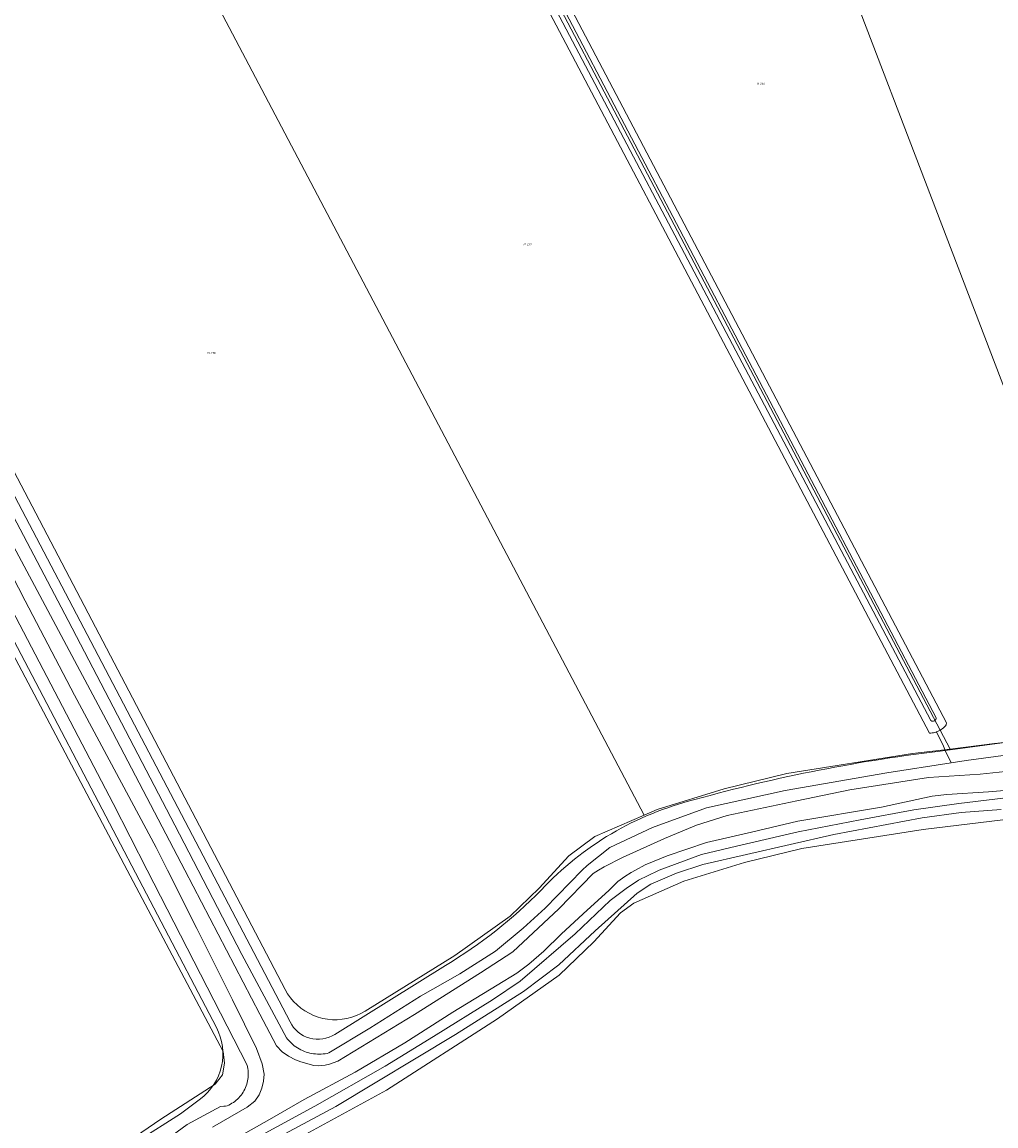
# Model space of a CAD drawing. Header units: metres. Extents: x 250001 to 257773, y 598992 to 609118.
# Tile 104 of 256: x 252143 to 252315, y 601113 to 601309. Entities that reach past the tile are written whole.
import ezdxf
from ezdxf.enums import TextEntityAlignment as Align
from ezdxf.lldxf.tags import DXFTag

# ---------------------------------------------------------------- set-up
doc = ezdxf.new("R2010")
doc.units = ezdxf.units.M
for name, color, linetype, lineweight in [('B-WE-GR-BOUWLAND-GV', 252, 'Continuous', 13), ('B-WE-GR-GRAS-GV', 252, 'Continuous', 13), ('B-WE-GR-GROENVOORZIENING-GV', 252, 'Continuous', 18), ('B-WE-KG-GRENS_PERCEEL-G', 150, 'KG-PERCEEL', 18), ('B-WE-KG-GRENS_PERCEEL-S', 150, 'Continuous', 25), ('B-WE-OG-WATER-GV', 252, 'Continuous', 18), ('B-WE-OG-WATER_SLOOT-GV', 252, 'Continuous', 18), ('X-XX-AL-REFERENTIE-G', 7, 'Continuous', 18)]:
    doc.layers.add(name, color=color, linetype=linetype, lineweight=lineweight)
doc.styles.add('NLCS-ISO', font='NLCS-ISO.ttf')
doc.styles.get("Standard").update_dxf_attribs({"font": 'NLCS-ISO.ttf'})
tags = doc.linetypes.add('KG-PERCEEL', pattern='A,5.5,-2,["P",Standard,S=1.8,R=0,X=-0.5,Y=-0.9],-2,5.5,-2,[5,NLCS.SHX,S=0.75,R=0,X=0,Y=0],-2', length=19).pattern_tags.tags
tags[6] = DXFTag(74, 10)

# ---------------------------------------------------------------- blocks, each defined once
blk = doc.blocks.new('SKG-PERCEELNUMMER-SO')
at = {"style": 'NLCS-ISO', "oblique": 10, "flags": 1}
blk.add_attdef('GEMEENTECODE', text='', height=1.8, dxfattribs=at).set_placement((0, 2.55), align=Align.MIDDLE_CENTER)
at = {"style": 'NLCS-ISO', "oblique": 10}
blk.add_attdef('SECTIE', text='', height=1.8, dxfattribs=at).set_placement((-0.5, 0), align=Align.MIDDLE_RIGHT)
blk.add_attdef('PERCEELNUMMER', text='', height=1.8, dxfattribs=at).set_placement((0.5, 0), align=Align.MIDDLE_LEFT)
blk = doc.blocks.new('BS2021-132-Xref-KAD-20210617')
at = {"layer": 'B-WE-KG-GRENS_PERCEEL-G', "flags": 128}
for points in [[(252339.085, 601185.493), (252254.246, 601407.221)], [(252203.551, 601376.772), (252307.22, 601179.809)], [(252253.001, 601168.09), (252157.615, 601349.314)], [(252098.49, 601310.91), (252189.463, 601137.214)], [(252093.694, 601290.109), (252177.306, 601130.467)], [(252155.993, 601084.513), (252165.96, 601094.236), (252171.619, 601098.92), (252180.142, 601104.196), (252193.798, 601111.934), (252207.432, 601119.399), (252227.082, 601132.019), (252237.989, 601139.745), (252244.138, 601145.66), (252248.836, 601150.767), (252251.174, 601152.521), (252260.079, 601156.392), (252270.783, 601159.685), (252280.952, 601162.176), (252302.443, 601165.58), (252316.559, 601167.291), (252327.196, 601168.423), (252342.092, 601172.258), (252363.654, 601178.419), (252373.431, 601182.058), (252384.206, 601186.996), (252400.018, 601195.234), (252402.086, 601196.649), (252412.285, 601202.79), (252420.026, 601207.365), (252427.648, 601211.431), (252437.165, 601214.377), (252446.591, 601216.114), (252454.449, 601216.528), (252481.409, 601214.63), (252493.075, 601214.461), (252509.422, 601215.236), (252530.365, 601216.676), (252563.181, 601218.601), (252568.563, 601219.725), (252579.913, 601223.905), (252678.682, 601260.069), (252691.636, 601264.84)], [(252307.22, 601179.809), (252315.074, 601180.76), (252324.783, 601181.793), (252338.509, 601185.329), (252339.085, 601185.493)], [(252253.001, 601168.09), (252255.355, 601169.114), (252267.19, 601172.755), (252278.266, 601175.468), (252300.55, 601179), (252307.22, 601179.809)], [(252203.606, 601133.364), (252219.504, 601143.257), (252229.33, 601150.217), (252234.446, 601155.138), (252239.709, 601160.858), (252244.317, 601164.313), (252253.001, 601168.09)], [(252203.606, 601133.364), (252202.852, 601132.939), (252202.064, 601132.581), (252201.248, 601132.292), (252200.41, 601132.074), (252199.557, 601131.93), (252198.694, 601131.861), (252197.829, 601131.866), (252196.967, 601131.946), (252196.115, 601132.1), (252195.28, 601132.328), (252194.467, 601132.626), (252193.684, 601132.994), (252192.935, 601133.428), (252192.227, 601133.926), (252191.564, 601134.483), (252190.952, 601135.095), (252190.395, 601135.757), (252189.897, 601136.465), (252189.463, 601137.214)], [(252177.306, 601130.467), (252177.68, 601129.669), (252177.982, 601128.842), (252178.21, 601127.991), (252178.362, 601127.124), (252178.438, 601126.246), (252178.436, 601125.365), (252178.356, 601124.488), (252178.2, 601123.621), (252177.968, 601122.771), (252177.662, 601121.945), (252177.285, 601121.15), (252176.839, 601120.39), (252176.328, 601119.672), (252175.756, 601119.003), (252175.127, 601118.386), (252174.446, 601117.827)], [(252146.264, 601094.979), (252157.104, 601105.349), (252163.326, 601110.327), (252170.917, 601115.18), (252174.446, 601117.827)]]:
    blk.add_lwpolyline(points, dxfattribs=at)
at = {"layer": 'B-WE-KG-GRENS_PERCEEL-S', "xscale": 0.2, "yscale": 0.2, "zscale": 0.2}
for p, values in [((252273.442, 601297.671), {'PERCEELNUMMER': '240', 'SECTIE': 'M'}), ((252232.138, 601269.217), {'PERCEELNUMMER': '239', 'SECTIE': 'M'}), ((252176.148, 601249.942), {'PERCEELNUMMER': '238', 'SECTIE': 'M'})]:
    blk.add_blockref('SKG-PERCEELNUMMER-SO', p, dxfattribs=at).add_auto_attribs(values)
blk = doc.blocks.new('BS2021-132-Xref-BGT-GRIJS-20210617-aangepast')
at = {"layer": 'B-WE-GR-BOUWLAND-GV', "flags": 128}
for points in [[(252206.487, 601374.968), (252306.586, 601184.435), (252306.512, 601184.074), (252306.357, 601183.885), (252306.19, 601183.707), (252306.012, 601183.54), (252305.823, 601183.385), (252305.625, 601183.243), (252305.418, 601183.115), (252305.203, 601183), (252304.98, 601182.899), (252304.815, 601182.837), (252306.004, 601180.292), (252306.352, 601179.547), (252324.342, 601181.993)], [(252316.221, 601169.117), (252309.131, 601168.587), (252302.251, 601167.635), (252286.588, 601164.671), (252263.411, 601159.38), (252258.754, 601157.792), (252254.203, 601155.887), (252251.769, 601154.3), (252244.36, 601147.632), (252237.905, 601141.6), (252231.66, 601136.837), (252219.595, 601129.217), (252198.429, 601116.517), (252181.919, 601107.627)]]:
    blk.add_lwpolyline(points, dxfattribs=at)
at = {"layer": 'B-WE-GR-GRAS-GV', "flags": 128}
for points in [[(252306.352, 601179.547), (252306.004, 601180.292), (252304.815, 601182.837), (252304.752, 601182.813), (252304.518, 601182.742), (252304.281, 601182.687), (252304.04, 601182.648), (252303.797, 601182.624), (252303.553, 601182.616), (252203.302, 601372.872)], [(252158.636, 601108.203), (252167.426, 601114.231), (252177.053, 601120.426), (252178.393, 601122.1), (252178.728, 601124.193), (252178.476, 601126.202), (252161.485, 601158.336), (252126.907, 601223.731)], [(252108.173, 601288.181), (252190.334, 601131.49)], [(252198.271, 601129.267), (252217.877, 601141.491)]]:
    blk.add_lwpolyline(points, dxfattribs=at)
at = {"layer": 'B-WE-GR-GRAS-GV'}
for points in [[(252262.009, 601170.86, -0.0384979), (252306.352, 601179.547)], [(252234.784, 601154.826, -0.1439362), (252262.009, 601170.86)], [(252217.877, 601141.491, 0.0634273), (252234.784, 601154.826)], [(252190.334, 601131.49, 0.4486462), (252198.271, 601129.267)]]:
    blk.add_lwpolyline(points, format="xyb", dxfattribs=at)
at = {"layer": 'B-WE-GR-GROENVOORZIENING-GV', "flags": 128}
for points in [[(252132.129, 601238.429), (252151.041, 601202.551), (252169.912, 601166.304), (252174.046, 601158.336), (252181.789, 601143.412), (252189.682, 601128.663), (252189.864, 601128.43), (252190.085, 601128.171), (252190.318, 601127.924), (252190.562, 601127.687), (252190.818, 601127.462), (252191.083, 601127.249), (252191.359, 601127.049), (252191.643, 601126.863), (252191.936, 601126.689), (252192.236, 601126.53), (252192.544, 601126.385), (252192.859, 601126.255), (252193.179, 601126.139), (252193.504, 601126.039), (252193.833, 601125.954), (252194.166, 601125.885), (252194.503, 601125.831), (252194.841, 601125.794), (252195.18, 601125.772), (252195.52, 601125.766), (252195.861, 601125.776), (252196.2, 601125.802), (252196.537, 601125.845), (252196.873, 601125.902), (252197.205, 601125.976), (252204.473, 601130.336), (252213.421, 601136.041), (252220.412, 601140.003), (252226.696, 601144.013), (252231.6, 601148.087), (252235.482, 601151.609), (252242.075, 601158.336), (252242.921, 601159.199), (252246.963, 601162.365), (252254.484, 601165.877), (252264.093, 601169.412), (252277.971, 601172.486), (252295.993, 601175.573), (252307.379, 601177.349), (252306.352, 601179.547)], [(252126.907, 601223.731), (252161.485, 601158.336), (252178.476, 601126.202), (252178.728, 601124.193), (252178.393, 601122.1), (252177.053, 601120.426), (252167.426, 601114.231), (252158.636, 601108.203)], [(252161.974, 601105.867), (252172.125, 601113.282), (252178.028, 601116.471), (252178.604, 601116.533), (252178.917, 601116.572), (252179.209, 601116.625), (252179.493, 601116.753), (252179.771, 601116.894), (252180.04, 601117.051), (252180.301, 601117.22), (252180.554, 601117.403), (252180.796, 601117.598), (252181.028, 601117.806), (252181.249, 601118.026), (252181.459, 601118.256), (252181.656, 601118.497), (252181.841, 601118.748), (252182.013, 601119.008), (252182.171, 601119.276), (252182.315, 601119.552), (252182.445, 601119.835), (252182.56, 601120.125), (252182.66, 601120.42), (252182.745, 601120.719), (252182.814, 601121.023), (252182.868, 601121.33), (252182.906, 601121.639), (252182.928, 601121.95), (252182.933, 601122.261), (252182.923, 601122.573), (252182.897, 601122.883), (252182.855, 601123.192), (252182.798, 601123.498), (252182.724, 601123.8), (252165.036, 601158.336), (252158.981, 601170.157), (252130.687, 601224.292)], [(252190.334, 601131.49), (252108.173, 601288.181)], [(252325.65, 601172.231), (252315.138, 601170.901), (252308.726, 601170.156), (252300.801, 601169.042), (252291.3, 601167.286), (252280.306, 601165.141), (252269.384, 601162.604), (252263.176, 601161.131), (252255.686, 601158.336), (252255.46, 601158.252), (252252.009, 601156.562), (252249.854, 601155.126), (252247.022, 601152.976), (252240.797, 601147.099), (252231.098, 601138.671), (252226.174, 601135.359), (252215.703, 601128.9), (252207.167, 601123.625), (252194.729, 601116.54), (252184.633, 601111.044)], [(252181.919, 601107.627), (252198.429, 601116.517), (252219.595, 601129.217), (252231.66, 601136.837), (252237.905, 601141.6), (252244.36, 601147.632), (252251.769, 601154.3), (252254.203, 601155.887), (252258.754, 601157.792), (252263.411, 601159.38), (252286.588, 601164.671), (252302.251, 601167.635), (252309.131, 601168.587), (252316.221, 601169.117)], [(252217.877, 601141.491), (252198.271, 601129.267)]]:
    blk.add_lwpolyline(points, dxfattribs=at)
blk.add_lwpolyline([(252310.055, 601177.767), (252326.707, 601179.988), (252344.47, 601183.66), (252360.012, 601188.186), (252378.543, 601196.128), (252390.071, 601201.764), (252408.944, 601213.549), (252410.481, 601214.274), (252409.55, 601216.278), (252390.295, 601204.743), (252379.844, 601199.385), (252363.44, 601191.911), (252348.822, 601187.082), (252335.671, 601184.222), (252324.342, 601181.993), (252306.352, 601179.547), (252307.379, 601177.349)], close=True, dxfattribs=at)
at = {"layer": 'B-WE-GR-GROENVOORZIENING-GV'}
for points in [[(252306.352, 601179.547, 0.0384979), (252262.009, 601170.86)], [(252262.009, 601170.86, 0.1439362), (252234.784, 601154.826)], [(252234.784, 601154.826, -0.0634273), (252217.877, 601141.491)], [(252198.271, 601129.267, -0.4486462), (252190.334, 601131.49)]]:
    blk.add_lwpolyline(points, format="xyb", dxfattribs=at)
at = {"layer": 'B-WE-OG-WATER-GV', "flags": 128}
for points in [[(252304.72, 601185.349), (252205.417, 601374.553), (252204.888, 601375.78)], [(252204.105, 601373.981), (252303.804, 601184.854)], [(252130.626, 601230.881), (252143.423, 601206.049), (252152.163, 601189.322), (252166.599, 601162.366), (252168.627, 601158.336), (252173.824, 601148.012), (252180.107, 601135.363), (252184.372, 601126.766), (252185.392, 601124.065), (252185.741, 601122.239), (252185.613, 601120.978), (252185.351, 601119.754), (252184.854, 601118.569), (252184.089, 601117.456), (252182.719, 601116.374), (252176.579, 601112.832)], [(252180.168, 601110.498), (252186.698, 601114.167), (252192.837, 601117.708), (252201.869, 601122.57), (252210.671, 601127.756), (252219.124, 601133.186), (252226.992, 601137.988), (252230.473, 601140.087), (252232.63, 601141.709), (252235.239, 601144.011), (252238.336, 601147.028), (252242.252, 601150.6), (252246.823, 601154.815), (252248.371, 601156.332), (252249.602, 601157.216), (252250.747, 601157.949), (252251.466, 601158.336), (252253.217, 601159.278), (252257.11, 601160.913), (252264.049, 601163.242), (252272.021, 601165.06), (252280.216, 601167.025), (252295.042, 601169.523), (252304.011, 601171.455), (252306.629, 601171.77), (252313.983, 601172.22), (252319.011, 601172.635)], [(252320.35, 601176.195), (252312.517, 601175.368), (252303.39, 601174.736), (252289.447, 601172.573), (252280.057, 601170.634), (252267.738, 601168.015), (252262.295, 601166.328), (252256.652, 601163.938), (252249.169, 601160.594), (252245.933, 601158.944), (252244.969, 601158.336), (252244.021, 601157.738), (252237.891, 601151.485), (252229.745, 601143.892), (252224.023, 601140.14), (252212.362, 601132.807), (252198.794, 601124.522), (252197.317, 601123.98), (252196.538, 601123.812), (252195.93, 601123.74), (252195.374, 601123.718), (252194.567, 601123.769), (252192.221, 601124.375), (252191.302, 601124.748), (252190.053, 601125.415), (252188.907, 601126.181), (252187.902, 601127.213), (252184.973, 601132.867), (252171.677, 601158.336), (252158.234, 601184.089), (252139.929, 601218.42)]]:
    blk.add_lwpolyline(points, dxfattribs=at)
at = {"layer": 'B-WE-OG-WATER-GV'}
blk.add_lwpolyline([(252303.804, 601184.854, 0.6824306), (252304.72, 601185.349)], format="xyb", dxfattribs=at)
at = {"layer": 'B-WE-OG-WATER_SLOOT-GV', "flags": 128}
for points in [[(252164.538, 601351.968), (252164.346, 601352.444), (252164.355, 601352.881), (252165.044, 601353.608), (252208.339, 601380.684), (252209.14, 601380.33), (252209.4, 601379.886), (252209.391, 601379.449), (252208.361, 601378.561), (252205.185, 601376.54), (252204.888, 601375.78), (252205.417, 601374.553), (252304.72, 601185.349)], [(252203.302, 601372.872), (252303.553, 601182.616), (252303.797, 601182.624), (252304.04, 601182.648), (252304.281, 601182.687), (252304.518, 601182.742), (252304.752, 601182.813), (252304.815, 601182.837), (252304.98, 601182.899), (252305.203, 601183), (252305.418, 601183.115), (252305.625, 601183.243), (252305.823, 601183.385), (252306.012, 601183.54), (252306.19, 601183.707), (252306.357, 601183.885), (252306.512, 601184.074), (252306.586, 601184.435), (252206.487, 601374.968)], [(252303.804, 601184.854), (252204.105, 601373.981)], [(252130.687, 601224.292), (252158.981, 601170.157), (252165.036, 601158.336), (252182.724, 601123.8), (252182.798, 601123.498), (252182.855, 601123.192), (252182.897, 601122.883), (252182.923, 601122.573), (252182.933, 601122.261), (252182.928, 601121.95), (252182.906, 601121.639), (252182.868, 601121.33), (252182.814, 601121.023), (252182.745, 601120.719), (252182.66, 601120.42), (252182.56, 601120.125), (252182.445, 601119.835), (252182.315, 601119.552), (252182.171, 601119.276), (252182.013, 601119.008), (252181.841, 601118.748), (252181.656, 601118.497), (252181.459, 601118.256), (252181.249, 601118.026), (252181.028, 601117.806), (252180.796, 601117.598), (252180.554, 601117.403), (252180.301, 601117.22), (252180.04, 601117.051), (252179.771, 601116.894), (252179.493, 601116.753), (252179.209, 601116.625), (252178.917, 601116.572), (252178.604, 601116.533), (252178.028, 601116.471), (252172.125, 601113.282), (252161.974, 601105.867)], [(252184.633, 601111.044), (252194.729, 601116.54), (252207.167, 601123.625), (252215.703, 601128.9), (252226.174, 601135.359), (252231.098, 601138.671), (252240.797, 601147.099), (252247.022, 601152.976), (252249.854, 601155.126), (252252.009, 601156.562), (252255.46, 601158.252), (252255.686, 601158.336), (252263.176, 601161.131), (252269.384, 601162.604), (252280.306, 601165.141), (252291.3, 601167.286), (252300.801, 601169.042), (252308.726, 601170.156), (252315.138, 601170.901), (252325.65, 601172.231)], [(252326.707, 601179.988), (252310.055, 601177.767), (252307.379, 601177.349), (252295.993, 601175.573), (252277.971, 601172.486), (252264.093, 601169.412), (252254.484, 601165.877), (252246.963, 601162.365), (252242.921, 601159.199), (252242.075, 601158.336), (252235.482, 601151.609), (252231.6, 601148.087), (252226.696, 601144.013), (252220.412, 601140.003), (252213.421, 601136.041), (252204.473, 601130.336), (252197.205, 601125.976), (252196.873, 601125.902), (252196.537, 601125.845), (252196.2, 601125.802), (252195.861, 601125.776), (252195.52, 601125.766), (252195.18, 601125.772), (252194.841, 601125.794), (252194.503, 601125.831), (252194.166, 601125.885), (252193.833, 601125.954), (252193.504, 601126.039), (252193.179, 601126.139), (252192.859, 601126.255), (252192.544, 601126.385), (252192.236, 601126.53), (252191.936, 601126.689), (252191.643, 601126.863), (252191.359, 601127.049), (252191.083, 601127.249), (252190.818, 601127.462), (252190.562, 601127.687), (252190.318, 601127.924), (252190.085, 601128.171), (252189.864, 601128.43), (252189.682, 601128.663), (252181.789, 601143.412), (252174.046, 601158.336), (252169.912, 601166.304), (252151.041, 601202.551), (252132.129, 601238.429)], [(252139.929, 601218.42), (252158.234, 601184.089), (252171.677, 601158.336), (252184.973, 601132.867), (252187.902, 601127.213), (252188.907, 601126.181), (252190.053, 601125.415), (252191.302, 601124.748), (252192.221, 601124.375), (252194.567, 601123.769), (252195.374, 601123.718), (252195.93, 601123.74), (252196.538, 601123.812), (252197.317, 601123.98), (252198.794, 601124.522), (252212.362, 601132.807), (252224.023, 601140.14), (252229.745, 601143.892), (252237.891, 601151.485), (252244.021, 601157.738), (252244.969, 601158.336), (252245.933, 601158.944), (252249.169, 601160.594), (252256.652, 601163.938), (252262.295, 601166.328), (252267.738, 601168.015), (252280.057, 601170.634), (252289.447, 601172.573), (252303.39, 601174.736), (252312.517, 601175.368), (252320.35, 601176.195)], [(252319.011, 601172.635), (252313.983, 601172.22), (252306.629, 601171.77), (252304.011, 601171.455), (252295.042, 601169.523), (252280.216, 601167.025), (252272.021, 601165.06), (252264.049, 601163.242), (252257.11, 601160.913), (252253.217, 601159.278), (252251.466, 601158.336), (252250.747, 601157.949), (252249.602, 601157.216), (252248.371, 601156.332), (252246.823, 601154.815), (252242.252, 601150.6), (252238.336, 601147.028), (252235.239, 601144.011), (252232.63, 601141.709), (252230.473, 601140.087), (252226.992, 601137.988), (252219.124, 601133.186), (252210.671, 601127.756), (252201.869, 601122.57), (252192.837, 601117.708), (252186.698, 601114.167), (252180.168, 601110.498)], [(252176.579, 601112.832), (252182.719, 601116.374), (252184.089, 601117.456), (252184.854, 601118.569), (252185.351, 601119.754), (252185.613, 601120.978), (252185.741, 601122.239), (252185.392, 601124.065), (252184.372, 601126.766), (252180.107, 601135.363), (252173.824, 601148.012), (252168.627, 601158.336), (252166.599, 601162.366), (252152.163, 601189.322), (252143.423, 601206.049), (252130.626, 601230.881)]]:
    blk.add_lwpolyline(points, dxfattribs=at)
at = {"layer": 'B-WE-OG-WATER_SLOOT-GV'}
blk.add_lwpolyline([(252304.72, 601185.349, -0.6824306), (252303.804, 601184.854)], format="xyb", dxfattribs=at)

msp = doc.modelspace()

# ---------------------------------------------------------------- block references
at = {"layer": 'X-XX-AL-REFERENTIE-G'}
for name in ['BS2021-132-Xref-BGT-GRIJS-20210617-aangepast', 'BS2021-132-Xref-KAD-20210617']:
    msp.add_blockref(name, (0, 0), dxfattribs=at)

doc.saveas('drawing.dxf')
